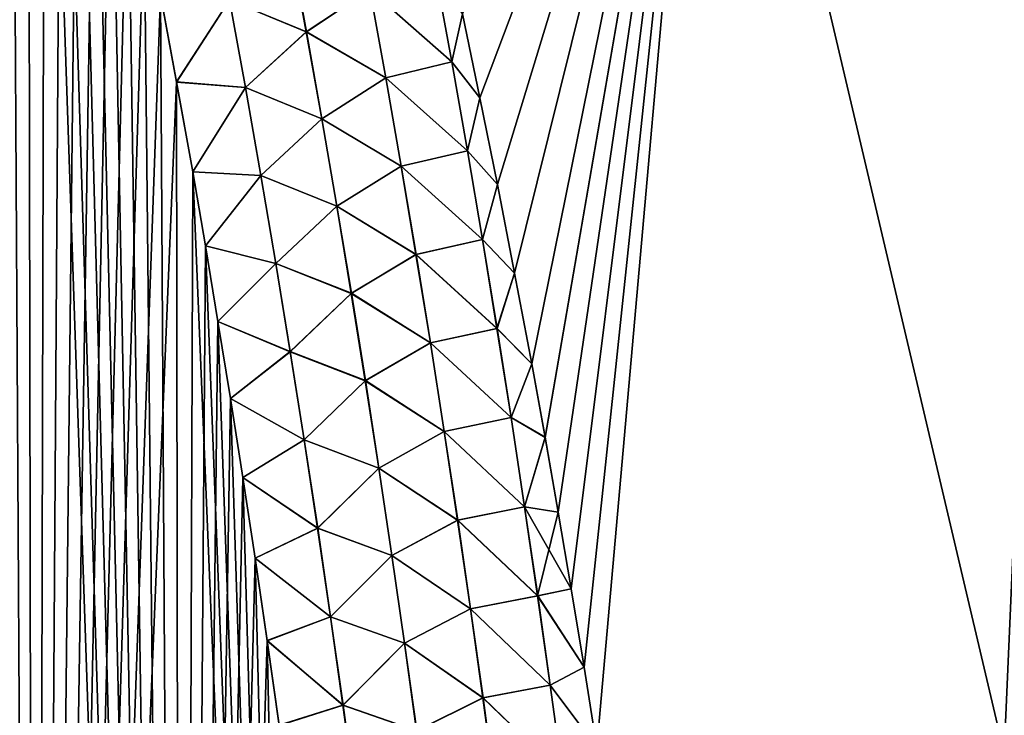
# Model space of a CAD drawing. Header units: metres. Extents: x -109 to 109, y -108 to 40.
# Tile 54 of 230: x -70.09 to -64.73, y -86.53 to -82.74. Entities that reach past the tile are written whole.
import ezdxf

# ---------------------------------------------------------------- set-up
doc = ezdxf.new("R2010")
doc.units = ezdxf.units.M
doc.layers.add('solid_K_24_42_17_000C74_XXXX', color=7, linetype='CONTINUOUS')

msp = doc.modelspace()

# ---------------------------------------------------------------- linework, layer by layer
at = {"layer": 'solid_K_24_42_17_000C74_XXXX'}
for points in [[(-70.80481, -101.954964, 21.127884), (-70.005363, -101.678772, 21.406197), (-70.712662, -76.751068, 20.278772)], [(-70.005363, -101.678772, 21.406197), (-70.591522, -77.167107, 20.334942), (-70.712662, -76.751068, 20.278772)], [(-70.005363, -101.678772, 21.406197), (-70.470062, -77.598183, 20.392717), (-70.591522, -77.167107, 20.334942)], [(-70.005363, -101.678772, 21.406197), (-70.348503, -78.045975, 20.452093), (-70.470062, -77.598183, 20.392717)], [(-70.005363, -101.678772, 21.406197), (-70.227013, -78.511688, 20.513056), (-70.348503, -78.045975, 20.452093)], [(-70.005363, -101.678772, 21.406197), (-70.135811, -78.871803, 20.559843), (-70.227013, -78.511688, 20.513056)], [(-70.804901, -101.954994, -21.127853), (-70.135719, -78.872185, -20.559893), (-70.04454, -79.242157, -20.607578)], [(-70.005363, -101.678772, 21.406197), (-70.04464, -79.241776, 20.607529), (-70.135811, -78.871803, 20.559843)], [(-70.005424, -101.678795, -21.406174), (-70.804901, -101.954994, -21.127853), (-70.04454, -79.242157, -20.607578)], [(-70.005363, -101.678772, 21.406197), (-69.953621, -79.622452, 20.656094), (-70.04464, -79.241776, 20.607529)], [(-70.005424, -101.678795, -21.406174), (-70.04454, -79.242157, -20.607578), (-69.953537, -79.622841, -20.656143)], [(-70.005424, -101.678795, -21.406174), (-69.953537, -79.622841, -20.656143), (-69.862823, -80.015053, -20.705561)], [(-70.005363, -101.678772, 21.406197), (-69.212646, -101.361389, 21.72393), (-69.953621, -79.622452, 20.656094)], [(-69.212646, -101.361389, 21.72393), (-69.862907, -80.014671, 20.705513), (-69.953621, -79.622452, 20.656094)], [(-67.682198, -82.712173, 21.050369), (-67.586655, -83.169807, 21.104963), (-66.347122, -79.883408, 19.790831)], [(-67.586609, -83.170052, -21.104992), (-67.682144, -82.712433, -21.0504), (-66.347107, -79.883408, -19.790821)], [(-67.586655, -83.169807, 21.104963), (-67.492043, -83.640617, 21.160469), (-66.347122, -79.883408, 19.790831)], [(-67.491997, -83.640831, -21.160496), (-67.586609, -83.170052, -21.104992), (-66.347107, -79.883408, -19.790821)], [(-67.492043, -83.640617, 21.160469), (-67.398262, -84.123047, 21.216391), (-66.347122, -79.883408, 19.790831)], [(-67.398224, -84.123238, -21.216413), (-67.491997, -83.640831, -21.160496), (-66.347107, -79.883408, -19.790821)], [(-67.398262, -84.123047, 21.216391), (-67.305405, -84.617409, 21.27269), (-66.347122, -79.883408, 19.790831)], [(-67.305374, -84.617577, -21.272709), (-67.398224, -84.123238, -21.216413), (-66.347107, -79.883408, -19.790821)], [(-67.305405, -84.617409, 21.27269), (-67.232918, -85.016525, 21.317455), (-66.347122, -79.883408, 19.790831)], [(-67.232895, -85.016655, -21.317471), (-67.305374, -84.617577, -21.272709), (-66.347107, -79.883408, -19.790821)], [(-67.232918, -85.016525, 21.317455), (-67.161217, -85.424202, 21.362585), (-66.347122, -79.883408, 19.790831)], [(-67.161194, -85.424294, -21.362595), (-67.232895, -85.016655, -21.317471), (-66.347107, -79.883408, -19.790821)], [(-67.161217, -85.424202, 21.362585), (-67.090378, -85.840935, 21.408123), (-66.347122, -79.883408, 19.790831)], [(-67.09037, -85.840996, -21.408131), (-67.161194, -85.424294, -21.362595), (-66.347107, -79.883408, -19.790821)], [(-67.090378, -85.840935, 21.408123), (-67.020515, -86.267235, 21.454113), (-66.347122, -79.883408, 19.790831)], [(-67.020515, -86.267258, -21.454115), (-67.09037, -85.840996, -21.408131), (-66.347107, -79.883408, -19.790821)], [(-66.951431, -86.703545, -21.500444), (-67.020515, -86.267258, -21.454115), (-66.347107, -79.883408, -19.790821)], [(-67.020515, -86.267235, 21.454113), (-66.951431, -86.703552, 21.500446), (-66.347122, -79.883408, 19.790831)], [(-64.734825, -86.734787, -20.377907), (-66.951431, -86.703545, -21.500444), (-66.347107, -79.883408, -19.790821)], [(-66.951431, -86.703552, 21.500446), (-64.734818, -86.734787, 20.377903), (-66.347122, -79.883408, 19.790831)], [(-64.734818, -86.734787, 20.377903), (-64.437187, -79.883408, 18.688131), (-66.347122, -79.883408, 19.790831)], [(-64.734825, -86.734787, -20.377907), (-66.347107, -79.883408, -19.790821), (-64.437149, -79.883408, -18.688108)], [(-62.65435, -86.703873, -19.019588), (-64.734825, -86.734787, -20.377907), (-64.437149, -79.883408, -18.688108)], [(-70.005424, -101.678795, -21.406174), (-69.862823, -80.015053, -20.705561), (-69.772278, -80.418076, -20.755859)], [(-69.212646, -101.361389, 21.72393), (-69.772362, -80.417702, 20.755812), (-69.862907, -80.014671, 20.705513)], [(-70.005424, -101.678795, -21.406174), (-69.772278, -80.418076, -20.755859), (-69.68187, -80.831688, -20.807041)], [(-69.212646, -101.361389, 21.72393), (-69.681953, -80.831314, 20.806995), (-69.772362, -80.417702, 20.755812)], [(-70.005424, -101.678795, -21.406174), (-69.68187, -80.831688, -20.807041), (-69.591789, -81.256889, -20.859064)], [(-69.212646, -101.361389, 21.72393), (-69.591866, -81.256516, 20.859018), (-69.681953, -80.831314, 20.806995)], [(-70.005424, -101.678795, -21.406174), (-69.591789, -81.256889, -20.859064), (-69.502228, -81.694679, -20.911882)], [(-69.212646, -101.361389, 21.72393), (-69.502304, -81.694305, 20.911837), (-69.591866, -81.256516, 20.859018)], [(-70.005424, -101.678795, -21.406174), (-69.502228, -81.694679, -20.911882), (-69.413292, -82.14566, -20.965464)], [(-69.212646, -101.361389, 21.72393), (-69.413361, -82.145294, 20.96542), (-69.502304, -81.694305, 20.911837)], [(-70.005424, -101.678795, -21.406174), (-69.413292, -82.14566, -20.965464), (-69.324677, -82.608421, -21.01988)], [(-69.212646, -101.361389, 21.72393), (-69.324745, -82.608055, 21.019838), (-69.413361, -82.145294, 20.96542)], [(-68.949493, -82.635811, 21.144972), (-68.531303, -82.810928, 21.218052), (-68.618645, -82.338036, 21.159193)], [(-68.618149, -82.337929, -21.159197), (-68.530792, -82.810822, -21.218061), (-68.948952, -82.635689, -21.145086)], [(-68.186211, -82.580765, 21.167778), (-68.618645, -82.338036, 21.159193), (-68.531303, -82.810928, 21.218052)], [(-68.185814, -82.580688, -21.167704), (-68.530792, -82.810822, -21.218061), (-68.618149, -82.337929, -21.159197)], [(-68.186211, -82.580765, 21.167778), (-67.740288, -82.974495, 21.125446), (-67.828247, -82.492081, 21.062094)], [(-68.185814, -82.580688, -21.167704), (-67.828102, -82.492058, -21.062038), (-67.740112, -82.974472, -21.12538)], [(-67.828247, -82.492081, 21.062094), (-67.740288, -82.974495, 21.125446), (-67.682198, -82.712173, 21.050369)], [(-67.740112, -82.974472, -21.12538), (-67.828102, -82.492058, -21.062038), (-67.682144, -82.712433, -21.0504)], [(-70.005424, -101.678795, -21.406174), (-69.324677, -82.608421, -21.01988), (-69.236572, -83.08371, -21.075077)], [(-69.212646, -101.361389, 21.72393), (-69.236641, -83.083351, 21.075035), (-69.324745, -82.608055, 21.019838)], [(-68.949493, -82.635811, 21.144972), (-69.324745, -82.608055, 21.019838), (-69.236641, -83.083351, 21.075035)], [(-68.948952, -82.635689, -21.145086), (-69.236572, -83.08371, -21.075077), (-69.324677, -82.608421, -21.01988)], [(-68.186211, -82.580765, 21.167778), (-68.531303, -82.810928, 21.218052), (-68.099472, -83.060539, 21.228832)], [(-68.099052, -83.060463, -21.22876), (-68.530792, -82.810822, -21.218061), (-68.185814, -82.580688, -21.167704)], [(-68.186211, -82.580765, 21.167778), (-68.099472, -83.060539, 21.228832), (-67.740288, -82.974495, 21.125446)], [(-68.099052, -83.060463, -21.22876), (-68.185814, -82.580688, -21.167704), (-67.740112, -82.974472, -21.12538)], [(-68.949493, -82.635811, 21.144972), (-69.236641, -83.083351, 21.075035), (-68.862518, -83.113533, 21.202034)], [(-68.948952, -82.635689, -21.145086), (-68.861961, -83.113403, -21.202154), (-69.236572, -83.08371, -21.075077)], [(-68.949493, -82.635811, 21.144972), (-68.862518, -83.113533, 21.202034), (-68.531303, -82.810928, 21.218052)], [(-68.530792, -82.810822, -21.218061), (-68.861961, -83.113403, -21.202154), (-68.948952, -82.635689, -21.145086)], [(-67.740288, -82.974495, 21.125446), (-67.586655, -83.169807, 21.104963), (-67.682198, -82.712173, 21.050369)], [(-67.740112, -82.974472, -21.12538), (-67.682144, -82.712433, -21.0504), (-67.586609, -83.170052, -21.104992)], [(-68.862518, -83.113533, 21.202034), (-68.446884, -83.284439, 21.276073), (-68.531303, -82.810928, 21.218052)], [(-68.530792, -82.810822, -21.218061), (-68.446358, -83.284332, -21.276085), (-68.861961, -83.113403, -21.202154)], [(-68.099472, -83.060539, 21.228832), (-68.531303, -82.810928, 21.218052), (-68.446884, -83.284439, 21.276073)], [(-68.099052, -83.060463, -21.22876), (-68.446358, -83.284332, -21.276085), (-68.530792, -82.810822, -21.218061)], [(-68.099472, -83.060539, 21.228832), (-67.655334, -83.45742, 21.187798), (-67.740288, -82.974495, 21.125446)], [(-68.099052, -83.060463, -21.22876), (-67.740112, -82.974472, -21.12538), (-67.655136, -83.457397, -21.187723)], [(-67.740288, -82.974495, 21.125446), (-67.655334, -83.45742, 21.187798), (-67.586655, -83.169807, 21.104963)], [(-67.655136, -83.457397, -21.187723), (-67.740112, -82.974472, -21.12538), (-67.586609, -83.170052, -21.104992)], [(-68.099472, -83.060539, 21.228832), (-68.446884, -83.284439, 21.276073), (-68.015686, -83.540863, 21.288956)], [(-68.015244, -83.540779, -21.288881), (-68.446358, -83.284332, -21.276085), (-68.099052, -83.060463, -21.22876)], [(-68.099472, -83.060539, 21.228832), (-68.015686, -83.540863, 21.288956), (-67.655334, -83.45742, 21.187798)], [(-68.015244, -83.540779, -21.288881), (-68.099052, -83.060463, -21.22876), (-67.655136, -83.457397, -21.187723)], [(-69.212677, -101.361404, -21.723915), (-70.005424, -101.678795, -21.406174), (-69.236572, -83.08371, -21.075077)], [(-69.212646, -101.361389, 21.72393), (-69.1493, -83.572365, 21.13093), (-69.236641, -83.083351, 21.075035)], [(-68.862518, -83.113533, 21.202034), (-69.236641, -83.083351, 21.075035), (-69.1493, -83.572365, 21.13093)], [(-69.212677, -101.361404, -21.723915), (-69.236572, -83.08371, -21.075077), (-69.149239, -83.572716, -21.130972)], [(-68.861961, -83.113403, -21.202154), (-69.149239, -83.572716, -21.130972), (-69.236572, -83.08371, -21.075077)], [(-68.862518, -83.113533, 21.202034), (-69.1493, -83.572365, 21.13093), (-68.778473, -83.591919, 21.258293)], [(-68.861961, -83.113403, -21.202154), (-68.777901, -83.591789, -21.258421), (-69.149239, -83.572716, -21.130972)], [(-68.862518, -83.113533, 21.202034), (-68.778473, -83.591919, 21.258293), (-68.446884, -83.284439, 21.276073)], [(-68.446358, -83.284332, -21.276085), (-68.777901, -83.591789, -21.258421), (-68.861961, -83.113403, -21.202154)], [(-67.655334, -83.45742, 21.187798), (-67.492043, -83.640617, 21.160469), (-67.586655, -83.169807, 21.104963)], [(-67.655136, -83.457397, -21.187723), (-67.586609, -83.170052, -21.104992), (-67.491997, -83.640831, -21.160496)], [(-68.778473, -83.591919, 21.258293), (-68.365295, -83.75853, 21.333239), (-68.446884, -83.284439, 21.276073)], [(-68.446358, -83.284332, -21.276085), (-68.364746, -83.758423, -21.333254), (-68.777901, -83.591789, -21.258421)], [(-68.015686, -83.540863, 21.288956), (-68.446884, -83.284439, 21.276073), (-68.365295, -83.75853, 21.333239)], [(-68.015244, -83.540779, -21.288881), (-68.364746, -83.758423, -21.333254), (-68.446358, -83.284332, -21.276085)], [(-68.015686, -83.540863, 21.288956), (-67.573311, -83.940842, 21.24914), (-67.655334, -83.45742, 21.187798)], [(-68.015244, -83.540779, -21.288881), (-67.655136, -83.457397, -21.187723), (-67.57309, -83.940811, -21.249058)], [(-67.655334, -83.45742, 21.187798), (-67.573311, -83.940842, 21.24914), (-67.492043, -83.640617, 21.160469)], [(-67.57309, -83.940811, -21.249058), (-67.655136, -83.457397, -21.187723), (-67.491997, -83.640831, -21.160496)], [(-68.015686, -83.540863, 21.288956), (-68.365295, -83.75853, 21.333239), (-67.934761, -84.021706, 21.348133)], [(-67.934303, -84.021629, -21.348057), (-68.364746, -83.758423, -21.333254), (-68.015244, -83.540779, -21.288881)], [(-68.015686, -83.540863, 21.288956), (-67.934761, -84.021706, 21.348133), (-67.573311, -83.940842, 21.24914)], [(-67.934303, -84.021629, -21.348057), (-68.015244, -83.540779, -21.288881), (-67.57309, -83.940811, -21.249058)], [(-69.212677, -101.361404, -21.723915), (-69.149239, -83.572716, -21.130972), (-69.080101, -83.974609, -21.17613)], [(-69.212646, -101.361389, 21.72393), (-68.428192, -101.001274, 22.081762), (-69.1493, -83.572365, 21.13093)], [(-68.428192, -101.001274, 22.081762), (-69.080162, -83.974258, 21.17609), (-69.1493, -83.572365, 21.13093)], [(-68.778473, -83.591919, 21.258293), (-69.1493, -83.572365, 21.13093), (-69.080162, -83.974258, 21.17609)], [(-68.777901, -83.591789, -21.258421), (-69.080101, -83.974609, -21.17613), (-69.149239, -83.572716, -21.130972)], [(-68.778473, -83.591919, 21.258293), (-69.080162, -83.974258, 21.17609), (-68.697273, -84.07093, 21.313736)], [(-68.777901, -83.591789, -21.258421), (-68.696693, -84.070801, -21.313869), (-69.080101, -83.974609, -21.17613)], [(-68.778473, -83.591919, 21.258293), (-68.697273, -84.07093, 21.313736), (-68.365295, -83.75853, 21.333239)], [(-68.364746, -83.758423, -21.333254), (-68.696693, -84.070801, -21.313869), (-68.777901, -83.591789, -21.258421)], [(-67.573311, -83.940842, 21.24914), (-67.398262, -84.123047, 21.216391), (-67.492043, -83.640617, 21.160469)], [(-67.57309, -83.940811, -21.249058), (-67.491997, -83.640831, -21.160496), (-67.398224, -84.123238, -21.216413)], [(-68.697273, -84.07093, 21.313736), (-68.286461, -84.23317, 21.389536), (-68.365295, -83.75853, 21.333239)], [(-68.364746, -83.758423, -21.333254), (-68.285896, -84.233063, -21.389555), (-68.696693, -84.070801, -21.313869)], [(-67.934761, -84.021706, 21.348133), (-68.365295, -83.75853, 21.333239), (-68.286461, -84.23317, 21.389536)], [(-67.934303, -84.021629, -21.348057), (-68.285896, -84.233063, -21.389555), (-68.364746, -83.758423, -21.333254)], [(-67.934761, -84.021706, 21.348133), (-67.494133, -84.424728, 21.309462), (-67.573311, -83.940842, 21.24914)], [(-67.934303, -84.021629, -21.348057), (-67.57309, -83.940811, -21.249058), (-67.493889, -84.424698, -21.309372)], [(-67.573311, -83.940842, 21.24914), (-67.494133, -84.424728, 21.309462), (-67.398262, -84.123047, 21.216391)], [(-67.493889, -84.424698, -21.309372), (-67.57309, -83.940811, -21.249058), (-67.398224, -84.123238, -21.216413)], [(-69.212677, -101.361404, -21.723915), (-69.080101, -83.974609, -21.17613), (-69.011635, -84.386124, -21.221668)], [(-68.428192, -101.001274, 22.081762), (-69.011696, -84.38578, 21.22163), (-69.080162, -83.974258, 21.17609)], [(-68.697273, -84.07093, 21.313736), (-69.080162, -83.974258, 21.17609), (-69.011696, -84.38578, 21.22163)], [(-68.696693, -84.070801, -21.313869), (-69.011635, -84.386124, -21.221668), (-69.080101, -83.974609, -21.17613)], [(-67.934761, -84.021706, 21.348133), (-68.286461, -84.23317, 21.389536), (-67.856636, -84.503059, 21.406353)], [(-67.856155, -84.502983, -21.406277), (-68.285896, -84.233063, -21.389555), (-67.934303, -84.021629, -21.348057)], [(-67.934761, -84.021706, 21.348133), (-67.856636, -84.503059, 21.406353), (-67.494133, -84.424728, 21.309462)], [(-67.856155, -84.502983, -21.406277), (-67.934303, -84.021629, -21.348057), (-67.493889, -84.424698, -21.309372)], [(-68.697273, -84.07093, 21.313736), (-69.011696, -84.38578, 21.22163), (-68.618858, -84.550545, 21.368347)], [(-68.696693, -84.070801, -21.313869), (-68.618256, -84.550423, -21.368488), (-69.011635, -84.386124, -21.221668)], [(-68.697273, -84.07093, 21.313736), (-68.618858, -84.550545, 21.368347), (-68.286461, -84.23317, 21.389536)], [(-68.285896, -84.233063, -21.389555), (-68.618256, -84.550423, -21.368488), (-68.696693, -84.070801, -21.313869)], [(-67.494133, -84.424728, 21.309462), (-67.305405, -84.617409, 21.27269), (-67.398262, -84.123047, 21.216391)], [(-67.493889, -84.424698, -21.309372), (-67.398224, -84.123238, -21.216413), (-67.305374, -84.617577, -21.272709)], [(-68.618858, -84.550545, 21.368347), (-68.21032, -84.708336, 21.444956), (-68.286461, -84.23317, 21.389536)], [(-68.285896, -84.233063, -21.389555), (-68.20974, -84.708229, -21.444979), (-68.618256, -84.550423, -21.368488)], [(-67.856636, -84.503059, 21.406353), (-68.286461, -84.23317, 21.389536), (-68.21032, -84.708336, 21.444956)], [(-67.856155, -84.502983, -21.406277), (-68.20974, -84.708229, -21.444979), (-68.285896, -84.233063, -21.389555)], [(-69.212677, -101.361404, -21.723915), (-69.011635, -84.386124, -21.221668), (-68.943558, -84.806046, -21.26767)], [(-68.428192, -101.001274, 22.081762), (-68.943611, -84.805702, 21.267632), (-69.011696, -84.38578, 21.22163)], [(-68.618858, -84.550545, 21.368347), (-69.011696, -84.38578, 21.22163), (-68.943611, -84.805702, 21.267632)], [(-68.618256, -84.550423, -21.368488), (-68.943558, -84.806046, -21.26767), (-69.011635, -84.386124, -21.221668)], [(-67.856636, -84.503059, 21.406353), (-67.41774, -84.909065, 21.368753), (-67.494133, -84.424728, 21.309462)], [(-67.856155, -84.502983, -21.406277), (-67.493889, -84.424698, -21.309372), (-67.417465, -84.909035, -21.368656)], [(-67.494133, -84.424728, 21.309462), (-67.41774, -84.909065, 21.368753), (-67.305405, -84.617409, 21.27269)], [(-67.417465, -84.909035, -21.368656), (-67.493889, -84.424698, -21.309372), (-67.305374, -84.617577, -21.272709)], [(-67.856636, -84.503059, 21.406353), (-68.21032, -84.708336, 21.444956), (-67.781235, -84.984901, 21.463606)], [(-67.780739, -84.984825, -21.46353), (-68.20974, -84.708229, -21.444979), (-67.856155, -84.502983, -21.406277)], [(-67.856636, -84.503059, 21.406353), (-67.781235, -84.984901, 21.463606), (-67.41774, -84.909065, 21.368753)], [(-67.780739, -84.984825, -21.46353), (-67.856155, -84.502983, -21.406277), (-67.417465, -84.909035, -21.368656)], [(-68.618858, -84.550545, 21.368347), (-68.943611, -84.805702, 21.267632), (-68.543152, -85.030739, 21.422113)], [(-68.618256, -84.550423, -21.368488), (-68.542534, -85.030609, -21.422262), (-68.943558, -84.806046, -21.26767)], [(-68.618858, -84.550545, 21.368347), (-68.543152, -85.030739, 21.422113), (-68.21032, -84.708336, 21.444956)], [(-68.20974, -84.708229, -21.444979), (-68.542534, -85.030609, -21.422262), (-68.618256, -84.550423, -21.368488)], [(-67.41774, -84.909065, 21.368753), (-67.232918, -85.016525, 21.317455), (-67.305405, -84.617409, 21.27269)], [(-67.417465, -84.909035, -21.368656), (-67.305374, -84.617577, -21.272709), (-67.232895, -85.016655, -21.317471)], [(-68.543152, -85.030739, 21.422113), (-68.136803, -85.184013, 21.499485), (-68.21032, -84.708336, 21.444956)], [(-68.20974, -84.708229, -21.444979), (-68.136208, -85.183907, -21.49951), (-68.542534, -85.030609, -21.422262)], [(-67.781235, -84.984901, 21.463606), (-68.21032, -84.708336, 21.444956), (-68.136803, -85.184013, 21.499485)], [(-67.780739, -84.984825, -21.46353), (-68.136208, -85.183907, -21.49951), (-68.20974, -84.708229, -21.444979)], [(-69.212677, -101.361404, -21.723915), (-68.943558, -84.806046, -21.26767), (-68.876007, -85.23497, -21.314079)], [(-68.428192, -101.001274, 22.081762), (-68.87606, -85.234634, 21.314043), (-68.943611, -84.805702, 21.267632)], [(-68.543152, -85.030739, 21.422113), (-68.943611, -84.805702, 21.267632), (-68.87606, -85.234634, 21.314043)], [(-68.542534, -85.030609, -21.422262), (-68.876007, -85.23497, -21.314079), (-68.943558, -84.806046, -21.26767)], [(-67.781235, -84.984901, 21.463606), (-67.34407, -85.393845, 21.427006), (-67.41774, -84.909065, 21.368753)], [(-67.780739, -84.984825, -21.46353), (-67.417465, -84.909035, -21.368656), (-67.343765, -85.393806, -21.426901)], [(-67.41774, -84.909065, 21.368753), (-67.34407, -85.393845, 21.427006), (-67.232918, -85.016525, 21.317455)], [(-67.343765, -85.393806, -21.426901), (-67.417465, -84.909035, -21.368656), (-67.232895, -85.016655, -21.317471)], [(-67.781235, -84.984901, 21.463606), (-68.136803, -85.184013, 21.499485), (-67.708504, -85.467201, 21.519882)], [(-67.707985, -85.467125, -21.519806), (-68.136208, -85.183907, -21.49951), (-67.780739, -84.984825, -21.46353)], [(-67.781235, -84.984901, 21.463606), (-67.708504, -85.467201, 21.519882), (-67.34407, -85.393845, 21.427006)], [(-67.707985, -85.467125, -21.519806), (-67.780739, -84.984825, -21.46353), (-67.343765, -85.393806, -21.426901)], [(-68.543152, -85.030739, 21.422113), (-68.87606, -85.234634, 21.314043), (-68.4701, -85.511475, 21.475023)], [(-68.542534, -85.030609, -21.422262), (-68.469475, -85.511353, -21.475178), (-68.876007, -85.23497, -21.314079)], [(-68.543152, -85.030739, 21.422113), (-68.4701, -85.511475, 21.475023), (-68.136803, -85.184013, 21.499485)], [(-68.136208, -85.183907, -21.49951), (-68.469475, -85.511353, -21.475178), (-68.542534, -85.030609, -21.422262)], [(-67.34407, -85.393845, 21.427006), (-67.161217, -85.424202, 21.362585), (-67.232918, -85.016525, 21.317455)], [(-67.343765, -85.393806, -21.426901), (-67.232895, -85.016655, -21.317471), (-67.161194, -85.424294, -21.362595)], [(-68.4701, -85.511475, 21.475023), (-68.065865, -85.660172, 21.55311), (-68.136803, -85.184013, 21.499485)], [(-68.136208, -85.183907, -21.49951), (-68.065254, -85.660065, -21.553141), (-68.469475, -85.511353, -21.475178)], [(-67.708504, -85.467201, 21.519882), (-68.136803, -85.184013, 21.499485), (-68.065865, -85.660172, 21.55311)], [(-67.707985, -85.467125, -21.519806), (-68.065254, -85.660065, -21.553141), (-68.136208, -85.183907, -21.49951)], [(-69.212677, -101.361404, -21.723915), (-68.876007, -85.23497, -21.314079), (-68.809181, -85.673668, -21.360834)], [(-68.428192, -101.001274, 22.081762), (-68.809227, -85.67334, 21.360798), (-68.87606, -85.234634, 21.314043)], [(-68.4701, -85.511475, 21.475023), (-68.87606, -85.234634, 21.314043), (-68.809227, -85.67334, 21.360798)], [(-68.469475, -85.511353, -21.475178), (-68.809181, -85.673668, -21.360834), (-68.876007, -85.23497, -21.314079)], [(-67.708504, -85.467201, 21.519882), (-67.273041, -85.879036, 21.484207), (-67.34407, -85.393845, 21.427006)], [(-67.707985, -85.467125, -21.519806), (-67.343765, -85.393806, -21.426901), (-67.272713, -85.878998, -21.484095)], [(-67.34407, -85.393845, 21.427006), (-67.273041, -85.879036, 21.484207), (-67.161217, -85.424202, 21.362585)], [(-67.343765, -85.393806, -21.426901), (-67.161194, -85.424294, -21.362595), (-67.09037, -85.840996, -21.408131)], [(-67.272713, -85.878998, -21.484095), (-67.343765, -85.393806, -21.426901), (-67.09037, -85.840996, -21.408131)], [(-67.708504, -85.467201, 21.519882), (-68.065865, -85.660172, 21.55311), (-67.638374, -85.949951, 21.575169)], [(-67.637833, -85.949867, -21.57509), (-68.065254, -85.660065, -21.553141), (-67.707985, -85.467125, -21.519806)], [(-67.708504, -85.467201, 21.519882), (-67.638374, -85.949951, 21.575169), (-67.273041, -85.879036, 21.484207)], [(-67.637833, -85.949867, -21.57509), (-67.707985, -85.467125, -21.519806), (-67.272713, -85.878998, -21.484095)], [(-67.273041, -85.879036, 21.484207), (-67.090378, -85.840935, 21.408123), (-67.161217, -85.424202, 21.362585)], [(-68.4701, -85.511475, 21.475023), (-68.809227, -85.67334, 21.360798), (-68.399643, -85.992737, 21.52706)], [(-68.469475, -85.511353, -21.475178), (-68.399002, -85.992607, -21.527222), (-68.809181, -85.673668, -21.360834)], [(-68.4701, -85.511475, 21.475023), (-68.399643, -85.992737, 21.52706), (-68.065865, -85.660172, 21.55311)], [(-68.065254, -85.660065, -21.553141), (-68.399002, -85.992607, -21.527222), (-68.469475, -85.511353, -21.475178)], [(-69.212677, -101.361404, -21.723915), (-68.809181, -85.673668, -21.360834), (-68.743256, -86.12291, -21.40786)], [(-68.428192, -101.001274, 22.081762), (-68.743301, -86.122589, 21.407825), (-68.809227, -85.67334, 21.360798)], [(-68.399643, -85.992737, 21.52706), (-68.809227, -85.67334, 21.360798), (-68.743301, -86.122589, 21.407825)], [(-68.399002, -85.992607, -21.527222), (-68.743256, -86.12291, -21.40786), (-68.809181, -85.673668, -21.360834)], [(-68.399643, -85.992737, 21.52706), (-67.997437, -86.136787, 21.605822), (-68.065865, -85.660172, 21.55311)], [(-68.065254, -85.660065, -21.553141), (-67.996803, -86.136688, -21.605856), (-68.399002, -85.992607, -21.527222)], [(-67.638374, -85.949951, 21.575169), (-68.065865, -85.660172, 21.55311), (-67.997437, -86.136787, 21.605822)], [(-67.637833, -85.949867, -21.57509), (-67.996803, -86.136688, -21.605856), (-68.065254, -85.660065, -21.553141)], [(-67.273041, -85.879036, 21.484207), (-67.020515, -86.267235, 21.454113), (-67.090378, -85.840935, 21.408123)], [(-67.272713, -85.878998, -21.484095), (-67.09037, -85.840996, -21.408131), (-67.020515, -86.267258, -21.454115)], [(-67.638374, -85.949951, 21.575169), (-67.20459, -86.364632, 21.54035), (-67.273041, -85.879036, 21.484207)], [(-67.637833, -85.949867, -21.57509), (-67.272713, -85.878998, -21.484095), (-67.204239, -86.364594, -21.540232)], [(-67.273041, -85.879036, 21.484207), (-67.20459, -86.364632, 21.54035), (-67.020515, -86.267235, 21.454113)], [(-67.204239, -86.364594, -21.540232), (-67.272713, -85.878998, -21.484095), (-67.020515, -86.267258, -21.454115)], [(-67.638374, -85.949951, 21.575169), (-67.997437, -86.136787, 21.605822), (-67.570778, -86.433121, 21.629456)], [(-67.570213, -86.433037, -21.629377), (-67.996803, -86.136688, -21.605856), (-67.637833, -85.949867, -21.57509)], [(-67.638374, -85.949951, 21.575169), (-67.570778, -86.433121, 21.629456), (-67.20459, -86.364632, 21.54035)], [(-67.570213, -86.433037, -21.629377), (-67.637833, -85.949867, -21.57509), (-67.204239, -86.364594, -21.540232)], [(-68.399643, -85.992737, 21.52706), (-68.743301, -86.122589, 21.407825), (-68.331718, -86.474487, 21.578211)], [(-68.399002, -85.992607, -21.527222), (-68.331055, -86.474365, -21.578379), (-68.743256, -86.12291, -21.40786)], [(-68.399643, -85.992737, 21.52706), (-68.331718, -86.474487, 21.578211), (-67.997437, -86.136787, 21.605822)], [(-67.996803, -86.136688, -21.605856), (-68.331055, -86.474365, -21.578379), (-68.399002, -85.992607, -21.527222)], [(-69.212677, -101.361404, -21.723915), (-68.743256, -86.12291, -21.40786), (-68.678413, -86.583466, -21.455084)], [(-68.428192, -101.001274, 22.081762), (-68.678459, -86.583153, 21.455051), (-68.743301, -86.122589, 21.407825)], [(-68.331718, -86.474487, 21.578211), (-68.743301, -86.122589, 21.407825), (-68.678459, -86.583153, 21.455051)], [(-68.331055, -86.474365, -21.578379), (-68.678413, -86.583466, -21.455084), (-68.743256, -86.12291, -21.40786)], [(-68.331718, -86.474487, 21.578211), (-67.931458, -86.613846, 21.65761), (-67.997437, -86.136787, 21.605822)], [(-67.996803, -86.136688, -21.605856), (-67.930809, -86.613747, -21.657646), (-68.331055, -86.474365, -21.578379)], [(-67.570778, -86.433121, 21.629456), (-67.997437, -86.136787, 21.605822), (-67.931458, -86.613846, 21.65761)], [(-67.570213, -86.433037, -21.629377), (-67.930809, -86.613747, -21.657646), (-67.996803, -86.136688, -21.605856)], [(-67.20459, -86.364632, 21.54035), (-66.951431, -86.703552, 21.500446), (-67.020515, -86.267235, 21.454113)], [(-67.204239, -86.364594, -21.540232), (-67.020515, -86.267258, -21.454115), (-66.951431, -86.703545, -21.500444)], [(-67.570778, -86.433121, 21.629456), (-67.138672, -86.850609, 21.595425), (-67.20459, -86.364632, 21.54035)], [(-67.570213, -86.433037, -21.629377), (-67.204239, -86.364594, -21.540232), (-67.138298, -86.850563, -21.595299)], [(-67.20459, -86.364632, 21.54035), (-67.138672, -86.850609, 21.595425), (-66.951431, -86.703552, 21.500446)], [(-67.138298, -86.850563, -21.595299), (-67.204239, -86.364594, -21.540232), (-66.951431, -86.703545, -21.500444)], [(-67.570778, -86.433121, 21.629456), (-67.931458, -86.613846, 21.65761), (-67.505669, -86.916695, 21.682734)], [(-67.505089, -86.916618, -21.682657), (-67.930809, -86.613747, -21.657646), (-67.570213, -86.433037, -21.629377)], [(-67.570778, -86.433121, 21.629456), (-67.505669, -86.916695, 21.682734), (-67.138672, -86.850609, 21.595425)], [(-67.505089, -86.916618, -21.682657), (-67.570213, -86.433037, -21.629377), (-67.138298, -86.850563, -21.595299)], [(-68.331718, -86.474487, 21.578211), (-68.678459, -86.583153, 21.455051), (-68.266266, -86.956718, 21.628466)], [(-68.331055, -86.474365, -21.578379), (-68.265594, -86.956596, -21.628641), (-68.678413, -86.583466, -21.455084)], [(-68.331718, -86.474487, 21.578211), (-68.266266, -86.956718, 21.628466), (-67.931458, -86.613846, 21.65761)], [(-67.930809, -86.613747, -21.657646), (-68.265594, -86.956596, -21.628641), (-68.331055, -86.474365, -21.578379)]]:
    msp.add_3dface(points, dxfattribs=at)

doc.saveas('drawing.dxf')
